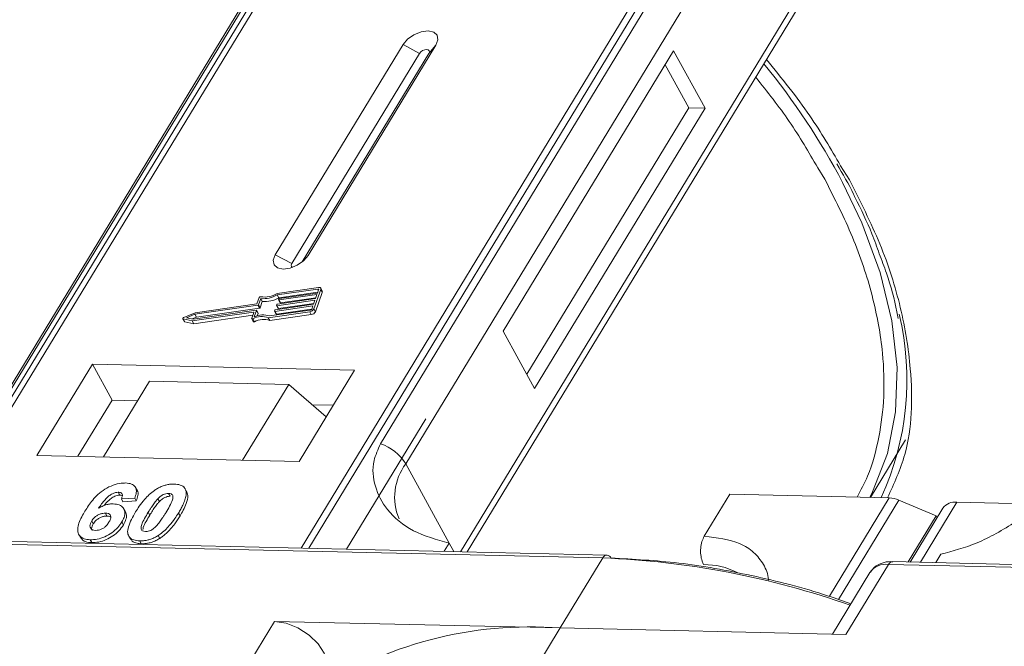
# Model space of a CAD drawing. Header units: millimetres. Extents: x -797 to 677, y 79 to 1112.
# Tile 50 of 75: x 90 to 133, y 1004 to 1031. Entities that reach past the tile are written whole.
import ezdxf

# ---------------------------------------------------------------- set-up
doc = ezdxf.new("R2010")
doc.units = ezdxf.units.MM

msp = doc.modelspace()

# ---------------------------------------------------------------- linework, layer by layer
at = {"color": 7, "linetype": 'Continuous', "lineweight": 15}
for p, q in [((107.76, 1044.265), (86.08, 1008.635)), ((86.349, 1008.629), (108.046, 1044.286)), ((124.263, 1043.914), (102.566, 1008.257)), ((102.899, 1008.25), (124.579, 1043.879)), ((103.735, 1038.199), (88.422, 1013.034)), ((88.637, 1013.22), (103.95, 1038.386)), ((121.354, 1037.986), (106.041, 1012.821)), ((107.149, 1011.944), (122.461, 1037.109)), ((124.703, 1033.012), (109.543, 1008.097)), ((109.841, 1008.09), (124.737, 1032.571)), ((107.033, 1030.306), (101.43, 1021.099)), ((107.753, 1029.916), (102.151, 1020.709)), ((102.867, 1021.066), (108.469, 1030.273)), ((107.033, 1030.306), (107.753, 1029.916)), ((108.469, 1030.273), (108.162, 1029.907)), ((118.885, 1030.034), (111.415, 1017.758)), ((120.264, 1027.513), (118.885, 1030.034)), ((102.61, 1020.783), (108.162, 1029.907)), ((119.546, 1027.529), (118.511, 1029.42)), ((112.45, 1015.867), (119.546, 1027.529)), ((112.795, 1015.237), (120.264, 1027.513)), ((120.264, 1027.513), (119.546, 1027.529)), ((125.199, 1024.911), (125.512, 1024.402)), ((126.59, 1024.378), (126.205, 1024.998)), ((102.151, 1020.709), (101.43, 1021.099)), ((102.867, 1021.066), (102.678, 1020.841)), ((103.323, 1019.666), (101.507, 1019.408)), ((103.298, 1019.595), (101.51, 1019.341)), ((103.117, 1018.728), (103.422, 1019.579)), ((103.28, 1019.424), (103.331, 1019.566)), ((103.324, 1019.547), (103.298, 1019.595)), ((103.49, 1019.508), (103.421, 1019.634)), ((103.422, 1019.579), (103.491, 1019.453)), ((100.721, 1019.22), (100.622, 1018.946)), ((100.793, 1019.18), (100.695, 1018.906)), ((100.862, 1019.054), (100.793, 1019.18)), ((101.579, 1019.215), (101.51, 1019.341)), ((101.53, 1018.94), (103.191, 1019.176)), ((101.577, 1019.132), (101.59, 1019.167)), ((101.579, 1019.215), (103.292, 1019.458)), ((103.254, 1019.353), (101.594, 1019.118)), ((101.619, 1019.188), (103.28, 1019.424)), ((101.663, 1018.991), (103.203, 1019.21)), ((103.186, 1018.602), (103.491, 1019.453)), ((103.191, 1019.176), (103.254, 1019.353)), ((100.665, 1018.885), (97.906, 1018.493)), ((100.622, 1018.946), (97.913, 1018.561)), ((97.975, 1018.367), (100.734, 1018.759)), ((100.734, 1018.759), (100.665, 1018.885)), ((100.764, 1018.78), (100.695, 1018.906)), ((100.764, 1018.78), (100.862, 1019.054)), ((103.076, 1018.857), (101.416, 1018.621)), ((101.441, 1018.692), (103.101, 1018.928)), ((101.485, 1018.495), (103.024, 1018.714)), ((101.488, 1018.884), (101.501, 1018.919)), ((101.489, 1018.875), (101.557, 1018.749)), ((103.165, 1019.105), (101.505, 1018.869)), ((101.574, 1018.743), (101.505, 1018.869)), ((101.574, 1018.743), (103.114, 1018.962)), ((101.578, 1019.123), (101.647, 1018.997)), ((101.663, 1018.991), (101.594, 1019.118)), ((103.025, 1018.715), (103.076, 1018.857)), ((103.101, 1018.928), (103.165, 1019.105)), ((103.186, 1018.602), (103.117, 1018.728)), ((97.382, 1018.299), (97.451, 1018.173)), ((97.398, 1018.289), (97.785, 1018.207)), ((97.466, 1018.163), (97.398, 1018.289)), ((97.913, 1018.561), (97.421, 1018.354)), ((97.906, 1018.493), (97.544, 1018.341)), ((97.544, 1018.341), (97.829, 1018.28)), ((97.785, 1018.207), (100.472, 1018.588)), ((97.789, 1018.289), (97.975, 1018.367)), ((97.829, 1018.28), (100.589, 1018.672)), ((97.854, 1018.08), (100.443, 1018.448)), ((97.975, 1018.367), (97.906, 1018.493)), ((100.488, 1018.574), (100.396, 1018.317)), ((100.397, 1018.299), (100.466, 1018.172)), ((100.519, 1018.168), (100.45, 1018.294)), ((100.485, 1018.564), (100.472, 1018.588)), ((100.605, 1018.657), (100.507, 1018.383)), ((100.674, 1018.541), (100.605, 1018.667)), ((100.674, 1018.531), (100.605, 1018.657)), ((100.637, 1018.426), (100.674, 1018.531)), ((101.124, 1018.344), (102.941, 1018.602)), ((101.193, 1018.218), (101.124, 1018.344)), ((101.178, 1018.419), (102.966, 1018.673)), ((101.193, 1018.218), (103.01, 1018.476)), ((101.399, 1018.636), (101.412, 1018.671)), ((101.399, 1018.626), (101.468, 1018.5)), ((101.485, 1018.495), (101.416, 1018.621)), ((102.941, 1018.602), (103.01, 1018.476)), ((97.466, 1018.163), (97.854, 1018.08)), ((97.854, 1018.08), (97.785, 1018.207)), ((111.415, 1017.758), (112.795, 1015.237)), ((93.414, 1016.304), (90.987, 1012.315)), ((104.907, 1016.041), (93.414, 1016.304)), ((93.414, 1016.304), (94.276, 1014.728)), ((102.479, 1012.051), (104.907, 1016.041)), ((95.913, 1015.562), (93.896, 1012.248)), ((95.913, 1015.562), (102.018, 1015.422)), ((100.001, 1012.108), (102.018, 1015.422)), ((102.018, 1015.422), (103.662, 1013.995)), ((94.276, 1014.728), (92.783, 1012.273)), ((95.389, 1014.703), (94.276, 1014.728)), ((103.973, 1014.506), (103.05, 1014.527)), ((108.021, 1013.915), (104.551, 1008.212)), ((127.512, 1010.475), (129.046, 1012.998)), ((90.987, 1012.315), (102.479, 1012.051)), ((107.149, 1011.944), (109.045, 1008.477)), ((94.551, 1010.698), (94.62, 1010.572)), ((95.373, 1010.786), (95.305, 1010.912)), ((96.755, 1010.647), (96.824, 1010.521)), ((97.435, 1010.908), (97.429, 1010.919)), ((97.507, 1010.789), (97.576, 1010.663)), ((120.231, 1008.775), (121.351, 1010.617)), ((121.351, 1010.617), (128.335, 1010.456)), ((95.269, 1010.446), (94.685, 1010.407)), ((94.685, 1010.407), (94.754, 1010.281)), ((94.754, 1010.281), (95.338, 1010.32)), ((95.269, 1010.446), (95.338, 1010.32)), ((96.352, 1010.288), (96.283, 1010.414)), ((128.335, 1010.456), (125.71, 1006.142)), ((128.754, 1010.358), (126.105, 1006.005)), ((128.754, 1010.358), (130.385, 1009.662)), ((129.697, 1007.635), (131.297, 1010.264)), ((134.873, 1010.182), (131.297, 1010.264)), ((93.986, 1009.785), (94.055, 1009.659)), ((94.864, 1009.839), (94.795, 1009.965)), ((95.86, 1009.821), (95.929, 1009.695)), ((97.186, 1009.79), (97.255, 1009.664)), ((129.158, 1007.647), (130.385, 1009.662)), ((130.686, 1010.005), (129.251, 1007.645)), ((130.429, 1009.581), (130.385, 1009.662)), ((93.387, 1009.441), (93.456, 1009.315)), ((94.707, 1009.4), (94.776, 1009.273)), ((92.822, 1008.849), (92.891, 1008.723)), ((95.01, 1008.783), (95.079, 1008.657)), ((96.297, 1008.804), (96.366, 1008.678)), ((80.178, 1008.642), (115.785, 1007.825)), ((115.968, 1007.95), (80.36, 1008.767)), ((93.316, 1008.62), (93.385, 1008.493)), ((95.491, 1008.57), (95.56, 1008.444)), ((109.045, 1008.477), (108.824, 1008.114)), ((109.045, 1008.477), (109.249, 1008.104)), ((130.373, 1007.619), (130.594, 1007.983)), ((115.785, 1007.825), (113.918, 1004.756)), ((126.437, 1004.469), (128.304, 1007.538)), ((128.304, 1007.538), (163.912, 1006.721)), ((164.095, 1006.845), (128.487, 1007.662)), ((127.491, 1007.192), (125.842, 1004.482)), ((101.399, 1005.043), (99.718, 1002.281)), ((113.918, 1004.756), (101.399, 1005.043)), ((112.237, 1001.994), (113.918, 1004.756)), ((113.918, 1004.756), (126.437, 1004.469))]:
    msp.add_line(p, q, dxfattribs=at)
at = {"color": 7, "linetype": 'Continuous', "lineweight": 15, "flags": 128}
for points in [[(108.469, 1030.273), (108.557, 1030.509), (108.523, 1030.712), (108.371, 1030.851), (108.124, 1030.904), (107.821, 1030.863), (107.507, 1030.735), (107.23, 1030.54), (107.033, 1030.306)], [(108.162, 1029.907), (108.188, 1029.974), (108.178, 1030.032), (108.134, 1030.071), (108.064, 1030.086), (107.978, 1030.075), (107.888, 1030.039), (107.809, 1029.983), (107.753, 1029.916)], [(127.488, 1010.476), (127.608, 1010.712), (128.253, 1012.394), (128.611, 1014.216), (128.677, 1016.159), (128.451, 1018.202), (127.934, 1020.322), (127.134, 1022.497), (126.29, 1024.268)], [(101.43, 1021.099), (101.342, 1020.863), (101.377, 1020.66), (101.529, 1020.522), (101.775, 1020.469), (102.078, 1020.509), (102.392, 1020.637), (102.669, 1020.833), (102.867, 1021.066)], [(102.151, 1020.709), (102.126, 1020.642), (102.135, 1020.584), (102.179, 1020.545), (102.183, 1020.543)], [(103.331, 1019.566), (103.332, 1019.573), (103.332, 1019.579), (103.33, 1019.585), (103.326, 1019.589), (103.321, 1019.593), (103.314, 1019.595), (103.306, 1019.596), (103.298, 1019.595)], [(103.323, 1019.666), (103.349, 1019.668), (103.373, 1019.665), (103.393, 1019.659), (103.409, 1019.649), (103.42, 1019.635), (103.426, 1019.618), (103.427, 1019.599), (103.422, 1019.579)], [(101.594, 1019.118), (101.59, 1019.117), (101.586, 1019.118), (101.582, 1019.119), (101.58, 1019.12), (101.578, 1019.123), (101.577, 1019.125), (101.577, 1019.129), (101.577, 1019.132)], [(101.505, 1018.869), (101.5, 1018.869), (101.497, 1018.869), (101.493, 1018.87), (101.49, 1018.872), (101.489, 1018.874), (101.488, 1018.877), (101.487, 1018.88), (101.488, 1018.884)], [(97.398, 1018.289), (97.388, 1018.293), (97.382, 1018.299), (97.38, 1018.308), (97.381, 1018.317), (97.387, 1018.328), (97.396, 1018.338), (97.408, 1018.347), (97.421, 1018.354)], [(100.45, 1018.294), (100.438, 1018.29), (100.427, 1018.288), (100.416, 1018.288), (100.407, 1018.29), (100.4, 1018.294), (100.396, 1018.301), (100.394, 1018.308), (100.396, 1018.317)], [(100.472, 1018.588), (100.476, 1018.588), (100.48, 1018.588), (100.483, 1018.587), (100.486, 1018.585), (100.488, 1018.583), (100.489, 1018.58), (100.489, 1018.577), (100.488, 1018.574)], [(100.589, 1018.672), (100.593, 1018.672), (100.597, 1018.672), (100.601, 1018.671), (100.603, 1018.669), (100.605, 1018.667), (100.606, 1018.664), (100.606, 1018.661), (100.605, 1018.657)], [(101.416, 1018.621), (101.411, 1018.621), (101.407, 1018.621), (101.404, 1018.622), (101.401, 1018.624), (101.399, 1018.626), (101.398, 1018.629), (101.398, 1018.632), (101.399, 1018.636)], [(100.466, 1018.172), (100.469, 1018.168), (100.476, 1018.164), (100.485, 1018.162), (100.496, 1018.162), (100.507, 1018.164), (100.519, 1018.168)], [(101.399, 1005.043), (101.901, 1004.965), (102.423, 1004.759), (102.909, 1004.448), (103.307, 1004.066), (103.574, 1003.653), (103.681, 1003.254), (103.617, 1002.912), (103.592, 1002.868)]]:
    msp.add_lwpolyline(points, dxfattribs=at)
at = {"color": 7, "linetype": 'Continuous', "lineweight": 15}
for centre, radius, start, end in [((97.931, 1009.2), 32.113, 27.9836, 39.122), ((100.787, 1019.189), 0.0736, 81.7629, 154.647), ((100.907, 1020.348), 1.173, 264.4424, 300.9301), ((100.964, 1020.245), 0.998, 260.3986, 302.9491), ((100.976, 1020.221), 1.173, 264.4424, 300.9301), ((101.624, 1019.151), 0.0381, 97.4207, 153.8527), ((103.43, 1019.479), 0.0661, 336.9348, 26.0002), ((100.66, 1018.922), 0.0381, 277.4207, 333.8527), ((100.729, 1018.796), 0.0381, 277.4207, 333.8527), ((101.535, 1018.902), 0.0381, 97.4207, 153.8527), ((101.569, 1018.757), 0.0149, 216.6597, 287.1115), ((101.659, 1019.006), 0.0149, 216.6597, 287.1115), ((102.911, 1018.829), 0.229, 277.4207, 333.8527), ((102.957, 1018.748), 0.0762, 277.4207, 333.8527), ((100.842, 1017.575), 0.819, 69.8549, 118.6145), ((100.888, 1017.56), 0.907, 71.2927, 114.8085), ((100.911, 1017.449), 0.819, 69.8549, 118.6145), ((100.664, 1018.536), 0.011, 336.9348, 26.0002), ((101.446, 1018.654), 0.0381, 97.4207, 153.8527), ((101.48, 1018.509), 0.0149, 216.6597, 287.1115), ((102.98, 1018.703), 0.229, 277.4207, 333.8527), ((116.845, 1015.62), 12.266, 335.1495, 13.5408), ((97.469, 1018.184), 0.0212, 210.2186, 262.8226), ((105.398, 1010.871), 2.052, 31.4947, 71.765), ((109.094, 1010.481), 2.434, 143.0587, 202.974), ((128.285, 1009.303), 1.154, 66.0507, 87.522), ((131.217, 1009.605), 0.664, 83.0653, 142.99), ((115.985, 1007.729), 0.221, 94.3757, 154.3004), ((115.944, 1007.734), 0.217, 22.384, 83.6695), ((114.282, 970.511), 37.344, 70.7099, 87.6924), ((120.248, 1004.467), 3.065, 62.2208, 90.8537), ((128.18, 1006.7), 0.847, 81.5639, 144.4913), ((128.504, 1007.442), 0.221, 94.3757, 154.3004), ((112.615, 987.45), 17.355, 85.6938, 123.6283)]:
    msp.add_arc(centre, radius, start, end, dxfattribs=at)
for points, knots in [([(126.205, 1024.998), (125.778, 1025.728), (124.861, 1027.294), (123.62, 1028.828), (122.957, 1029.647)], [0, 0, 0, 0, 0.466038, 1, 1, 1, 1]), ([(122.487, 1028.874), (122.996, 1028.23), (124.032, 1026.921), (124.806, 1025.589), (125.199, 1024.911)], [0, 0, 0, 0, 0.491765, 1, 1, 1, 1]), ([(126.036, 1025.078), (126.3, 1024.635), (126.59, 1024.148), (126.811, 1023.666), (126.831, 1023.622)], [0, 0, 0, 0, 0.909028, 1, 1, 1, 1]), ([(125.512, 1024.402), (125.941, 1023.557), (126.811, 1021.842), (127.651, 1019.28), (128.077, 1016.946), (128.138, 1014.876), (127.912, 1013.079), (127.519, 1011.603), (127.09, 1010.79), (126.931, 1010.489)], [0, 0, 0, 0, 0.16408, 0.333248, 0.507181, 0.643138, 0.779117, 0.917968, 1, 1, 1, 1]), ([(128.26, 1010.458), (128.544, 1011.075), (129.317, 1012.749), (129.393, 1015.633), (128.898, 1018.766), (128.016, 1021.552), (127.063, 1023.439), (126.59, 1024.378)], [0, 0, 0, 0, 0.16364, 0.444056, 0.631093, 0.816546, 1, 1, 1, 1]), ([(126.831, 1023.622), (127.096, 1023.085), (127.507, 1022.25), (127.795, 1021.433), (127.898, 1021.142)], [0, 0, 0, 0, 0.643751, 1, 1, 1, 1]), ([(127.898, 1021.142), (128.005, 1020.859), (128.332, 1019.998), (128.599, 1019.051), (128.703, 1018.407), (128.719, 1018.311)], [0, 0, 0, 0, 0.293468, 0.894473, 1, 1, 1, 1]), ([(106.041, 1012.821), (105.929, 1012.574), (105.644, 1011.945), (105.754, 1010.927), (106.311, 1009.852), (107.402, 1008.933), (108.499, 1008.629), (109.045, 1008.477)], [0, 0, 0, 0, 0.125713, 0.321276, 0.524466, 0.763484, 1, 1, 1, 1]), ([(130.594, 1007.983), (131.113, 1008.12), (132.149, 1008.394), (133.896, 1009.364), (135.334, 1010.473), (136.299, 1011.438), (136.638, 1011.932), (136.763, 1012.116)], [0, 0, 0, 0, 0.249096, 0.498243, 0.745205, 0.90541, 1, 1, 1, 1]), ([(93.087, 1009.868), (93.139, 1009.95), (93.295, 1010.196), (93.568, 1010.536), (93.958, 1010.843), (94.32, 1011.023), (94.637, 1011.102), (94.809, 1011.104), (94.871, 1011.105)], [0, 0, 0, 0, 0.142337, 0.429127, 0.589943, 0.751205, 0.909895, 1, 1, 1, 1]), ([(94.871, 1011.105), (94.964, 1011.096), (95.134, 1011.081), (95.29, 1010.963), (95.359, 1010.789), (95.332, 1010.605), (95.283, 1010.482), (95.269, 1010.446)], [0, 0, 0, 0, 0.242691, 0.439002, 0.635006, 0.895059, 1, 1, 1, 1]), ([(96.197, 1010.822), (96.248, 1010.852), (96.35, 1010.913), (96.515, 1010.981), (96.681, 1011.029), (96.817, 1011.05), (96.924, 1011.057), (96.977, 1011.056), (97.004, 1011.056)], [0, 0, 0, 0, 0.193776, 0.3936, 0.587864, 0.788908, 0.894169, 1, 1, 1, 1]), ([(97.004, 1011.056), (97.051, 1011.054), (97.146, 1011.049), (97.272, 1011.019), (97.38, 1010.968), (97.447, 1010.905), (97.487, 1010.843), (97.501, 1010.807), (97.507, 1010.789)], [0, 0, 0, 0, 0.192627, 0.388684, 0.582013, 0.783201, 0.891038, 1, 1, 1, 1]), ([(94.551, 1010.698), (94.51, 1010.695), (94.428, 1010.69), (94.281, 1010.631), (94.115, 1010.528), (93.902, 1010.308), (93.773, 1010.124), (93.684, 1009.998)], [0, 0, 0, 0, 0.112049, 0.22438, 0.370115, 0.570276, 1, 1, 1, 1]), ([(93.93, 1010.116), (93.93, 1010.116), (93.986, 1010.194), (94.09, 1010.313), (94.267, 1010.46), (94.418, 1010.537), (94.54, 1010.57), (94.597, 1010.571), (94.62, 1010.572)], [0, 0, 0, 0, 0.000071, 0.368569, 0.571075, 0.774891, 0.911654, 1, 1, 1, 1]), ([(94.685, 1010.407), (94.705, 1010.455), (94.737, 1010.53), (94.726, 1010.62), (94.68, 1010.672), (94.615, 1010.694), (94.569, 1010.697), (94.551, 1010.698)], [0, 0, 0, 0, 0.33384, 0.5245467, 0.7163724, 0.8918244, 1, 1, 1, 1]), ([(94.62, 1010.572), (94.659, 1010.57), (94.702, 1010.569), (94.727, 1010.55), (94.729, 1010.548)], [0, 0, 0, 0, 0.900108, 1, 1, 1, 1]), ([(95.31, 1009.838), (95.362, 1009.92), (95.479, 1010.106), (95.728, 1010.429), (95.986, 1010.685), (96.176, 1010.808), (96.197, 1010.822)], [0, 0, 0, 0, 0.237381, 0.538918, 0.949082, 1, 1, 1, 1]), ([(95.338, 1010.32), (95.365, 1010.4), (95.42, 1010.561), (95.427, 1010.728), (95.373, 1010.781), (95.37, 1010.784)], [0, 0, 0, 0, 0.4817849, 0.9693075, 1, 1, 1, 1]), ([(96.283, 1010.414), (96.326, 1010.456), (96.395, 1010.524), (96.52, 1010.599), (96.633, 1010.638), (96.71, 1010.647), (96.75, 1010.647), (96.755, 1010.647)], [0, 0, 0, 0, 0.3348035, 0.5425606, 0.750382, 0.9707212, 1, 1, 1, 1]), ([(96.352, 1010.288), (96.395, 1010.33), (96.464, 1010.398), (96.589, 1010.473), (96.702, 1010.512), (96.779, 1010.52), (96.819, 1010.521), (96.824, 1010.521)], [0, 0, 0, 0, 0.3348035, 0.5425606, 0.750382, 0.9707212, 1, 1, 1, 1]), ([(96.755, 1010.647), (96.794, 1010.643), (96.863, 1010.635), (96.927, 1010.587), (96.954, 1010.499), (96.924, 1010.331), (96.802, 1010.087), (96.69, 1009.898), (96.633, 1009.803)], [0, 0, 0, 0, 0.1056461, 0.1862213, 0.267042, 0.4315406, 0.7127076, 1, 1, 1, 1]), ([(97.507, 1010.789), (97.515, 1010.755), (97.532, 1010.687), (97.521, 1010.542), (97.475, 1010.36), (97.387, 1010.156), (97.289, 1009.965), (97.22, 1009.849), (97.186, 1009.79)], [0, 0, 0, 0, 0.118432, 0.2393289, 0.4494336, 0.6641784, 0.8318201, 1, 1, 1, 1]), ([(97.255, 1009.664), (97.303, 1009.746), (97.411, 1009.929), (97.547, 1010.231), (97.615, 1010.492), (97.584, 1010.628), (97.576, 1010.663)], [0, 0, 0, 0, 0.2367747, 0.5279276, 0.8783337, 1, 1, 1, 1]), ([(97.576, 1010.663), (97.564, 1010.695), (97.546, 1010.743), (97.507, 1010.779), (97.494, 1010.791)], [0, 0, 0, 0, 0.667997, 1, 1, 1, 1]), ([(93.684, 1009.998), (93.736, 1010.027), (93.84, 1010.086), (93.979, 1010.14), (94.089, 1010.168), (94.17, 1010.184), (94.251, 1010.192), (94.302, 1010.192), (94.328, 1010.192)], [0, 0, 0, 0, 0.243654, 0.49576, 0.617892, 0.741503, 0.870025, 1, 1, 1, 1]), ([(94.328, 1010.192), (94.421, 1010.182), (94.608, 1010.163), (94.777, 1010.024), (94.856, 1009.835), (94.825, 1009.616), (94.743, 1009.466), (94.707, 1009.4)], [0, 0, 0, 0, 0.210216, 0.421975, 0.620016, 0.831037, 1, 1, 1, 1]), ([(95.86, 1009.821), (95.885, 1009.862), (95.936, 1009.944), (96.007, 1010.055), (96.075, 1010.154), (96.138, 1010.241), (96.205, 1010.328), (96.257, 1010.385), (96.283, 1010.414)], [0, 0, 0, 0, 0.20527, 0.410616, 0.557148, 0.703844, 0.851475, 1, 1, 1, 1]), ([(95.929, 1009.695), (95.954, 1009.736), (96.005, 1009.818), (96.076, 1009.929), (96.144, 1010.028), (96.207, 1010.115), (96.274, 1010.202), (96.326, 1010.259), (96.352, 1010.288)], [0, 0, 0, 0, 0.20527, 0.410616, 0.557148, 0.703844, 0.851475, 1, 1, 1, 1]), ([(93.316, 1008.62), (93.223, 1008.628), (93.036, 1008.646), (92.852, 1008.775), (92.757, 1008.967), (92.784, 1009.3), (92.936, 1009.614), (93.066, 1009.832), (93.087, 1009.868)], [0, 0, 0, 0, 0.148269, 0.297647, 0.442421, 0.607851, 0.935658, 1, 1, 1, 1]), ([(93.387, 1009.441), (93.422, 1009.491), (93.478, 1009.575), (93.607, 1009.677), (93.736, 1009.742), (93.868, 1009.782), (93.948, 1009.784), (93.986, 1009.785)], [0, 0, 0, 0, 0.276721, 0.45687, 0.637007, 0.824068, 1, 1, 1, 1]), ([(93.456, 1009.315), (93.491, 1009.365), (93.547, 1009.449), (93.676, 1009.551), (93.804, 1009.616), (93.937, 1009.656), (94.017, 1009.658), (94.055, 1009.659)], [0, 0, 0, 0, 0.276721, 0.45687, 0.637007, 0.824068, 1, 1, 1, 1]), ([(93.986, 1009.785), (94.033, 1009.781), (94.119, 1009.773), (94.199, 1009.712), (94.234, 1009.627), (94.21, 1009.513), (94.164, 1009.431), (94.14, 1009.388)], [0, 0, 0, 0, 0.213757, 0.394944, 0.576585, 0.777311, 1, 1, 1, 1]), ([(94.055, 1009.659), (94.104, 1009.656), (94.172, 1009.652), (94.21, 1009.62), (94.221, 1009.611)], [0, 0, 0, 0, 0.715718, 1, 1, 1, 1]), ([(94.776, 1009.273), (94.819, 1009.356), (94.906, 1009.521), (94.926, 1009.72), (94.87, 1009.806), (94.852, 1009.833)], [0, 0, 0, 0, 0.401791, 0.807526, 1, 1, 1, 1]), ([(95.491, 1008.57), (95.397, 1008.578), (95.21, 1008.595), (95.029, 1008.723), (94.94, 1008.92), (95, 1009.299), (95.184, 1009.618), (95.31, 1009.838)], [0, 0, 0, 0, 0.147528, 0.296569, 0.43214, 0.608737, 1, 1, 1, 1]), ([(95.74, 1008.979), (95.694, 1008.985), (95.619, 1008.995), (95.559, 1009.05), (95.542, 1009.144), (95.576, 1009.313), (95.701, 1009.552), (95.807, 1009.731), (95.86, 1009.821)], [0, 0, 0, 0, 0.125351, 0.202197, 0.279182, 0.459742, 0.727968, 1, 1, 1, 1]), ([(95.631, 1009.063), (95.635, 1009.095), (95.649, 1009.21), (95.773, 1009.427), (95.877, 1009.605), (95.929, 1009.695)], [0, 0, 0, 0, 0.159501, 0.57679, 1, 1, 1, 1]), ([(96.633, 1009.803), (96.608, 1009.762), (96.558, 1009.68), (96.486, 1009.57), (96.419, 1009.471), (96.356, 1009.384), (96.289, 1009.297), (96.237, 1009.241), (96.211, 1009.212)], [0, 0, 0, 0, 0.205942, 0.411959, 0.558149, 0.704502, 0.851801, 1, 1, 1, 1]), ([(97.186, 1009.79), (97.134, 1009.709), (97.017, 1009.522), (96.772, 1009.204), (96.516, 1008.947), (96.325, 1008.822), (96.297, 1008.804)], [0, 0, 0, 0, 0.236629, 0.537361, 0.932986, 1, 1, 1, 1]), ([(96.366, 1008.678), (96.415, 1008.711), (96.513, 1008.777), (96.677, 1008.917), (96.852, 1009.099), (97.014, 1009.302), (97.147, 1009.491), (97.219, 1009.607), (97.255, 1009.664)], [0, 0, 0, 0, 0.11827, 0.23888, 0.450732, 0.667209, 0.83334, 1, 1, 1, 1]), ([(93.554, 1009.029), (93.508, 1009.035), (93.415, 1009.046), (93.333, 1009.12), (93.301, 1009.219), (93.327, 1009.332), (93.368, 1009.405), (93.387, 1009.441)], [0, 0, 0, 0, 0.2079047, 0.4199807, 0.6306256, 0.821735, 1, 1, 1, 1]), ([(94.707, 1009.4), (94.651, 1009.317), (94.539, 1009.152), (94.278, 1008.92), (93.961, 1008.741), (93.621, 1008.63), (93.418, 1008.623), (93.316, 1008.62)], [0, 0, 0, 0, 0.197831, 0.3973, 0.59891, 0.798741, 1, 1, 1, 1]), ([(93.402, 1009.025), (93.392, 1009.049), (93.369, 1009.102), (93.397, 1009.206), (93.437, 1009.279), (93.456, 1009.315)], [0, 0, 0, 0, 0.296139, 0.660307, 1, 1, 1, 1]), ([(93.385, 1008.493), (93.485, 1008.497), (93.687, 1008.504), (94.017, 1008.61), (94.328, 1008.782), (94.597, 1009.012), (94.715, 1009.185), (94.776, 1009.273)], [0, 0, 0, 0, 0.198208, 0.398397, 0.584963, 0.787074, 1, 1, 1, 1]), ([(94.14, 1009.388), (94.105, 1009.336), (94.049, 1009.251), (93.929, 1009.142), (93.809, 1009.077), (93.678, 1009.034), (93.598, 1009.031), (93.554, 1009.029)], [0, 0, 0, 0, 0.288697, 0.463553, 0.639942, 0.801808, 1, 1, 1, 1]), ([(96.211, 1009.212), (96.169, 1009.17), (96.1, 1009.103), (95.976, 1009.027), (95.864, 1008.989), (95.786, 1008.979), (95.746, 1008.979), (95.74, 1008.979)], [0, 0, 0, 0, 0.333678, 0.540413, 0.747264, 0.961209, 1, 1, 1, 1]), ([(96.297, 1008.804), (96.247, 1008.774), (96.144, 1008.713), (95.979, 1008.645), (95.813, 1008.597), (95.677, 1008.576), (95.57, 1008.569), (95.517, 1008.57), (95.491, 1008.57)], [0, 0, 0, 0, 0.193769, 0.393564, 0.587886, 0.789131, 0.894283, 1, 1, 1, 1]), ([(120.231, 1008.775), (120.192, 1008.699), (120.116, 1008.547), (120.064, 1008.255), (120.067, 1007.956), (120.119, 1007.705), (120.178, 1007.581), (120.202, 1007.531)], [0, 0, 0, 0, 0.2146939, 0.4293877, 0.6440816, 0.8587754, 1, 1, 1, 1]), ([(123.039, 1006.853), (123.039, 1006.862), (123.041, 1007.118), (122.841, 1007.546), (122.428, 1008.085), (121.637, 1008.605), (120.785, 1008.708), (120.231, 1008.775)], [0, 0, 0, 0, 0.007197, 0.214106, 0.421015, 0.623625, 1, 1, 1, 1]), ([(92.902, 1008.73), (92.93, 1008.682), (92.997, 1008.572), (93.188, 1008.505), (93.337, 1008.496), (93.385, 1008.493)], [0, 0, 0, 0, 0.338595, 0.784132, 1, 1, 1, 1]), ([(95.091, 1008.665), (95.112, 1008.627), (95.165, 1008.529), (95.343, 1008.459), (95.498, 1008.448), (95.56, 1008.444)], [0, 0, 0, 0, 0.275409, 0.710365, 1, 1, 1, 1]), ([(95.56, 1008.444), (95.608, 1008.444), (95.707, 1008.445), (95.865, 1008.468), (96.031, 1008.512), (96.171, 1008.569), (96.283, 1008.628), (96.339, 1008.661), (96.366, 1008.678)], [0, 0, 0, 0, 0.193594, 0.390501, 0.584817, 0.78683, 0.892868, 1, 1, 1, 1]), ([(126.653, 1005.815), (126.325, 1005.931), (124.864, 1006.449), (122.322, 1007.082), (119.115, 1007.662), (117.125, 1007.766), (116.145, 1007.817)], [0, 0, 0, 0, 0.090349, 0.402271, 0.705699, 1, 1, 1, 1]), ([(128.489, 1007.654), (128.456, 1007.657), (128.292, 1007.673), (128.017, 1007.61), (127.696, 1007.465), (127.57, 1007.281), (127.515, 1007.201)], [0, 0, 0, 0, 0.08143, 0.401293, 0.739704, 1, 1, 1, 1])]:
    msp.add_open_spline(points, degree=3, knots=knots, dxfattribs=at)

doc.saveas('drawing.dxf')
